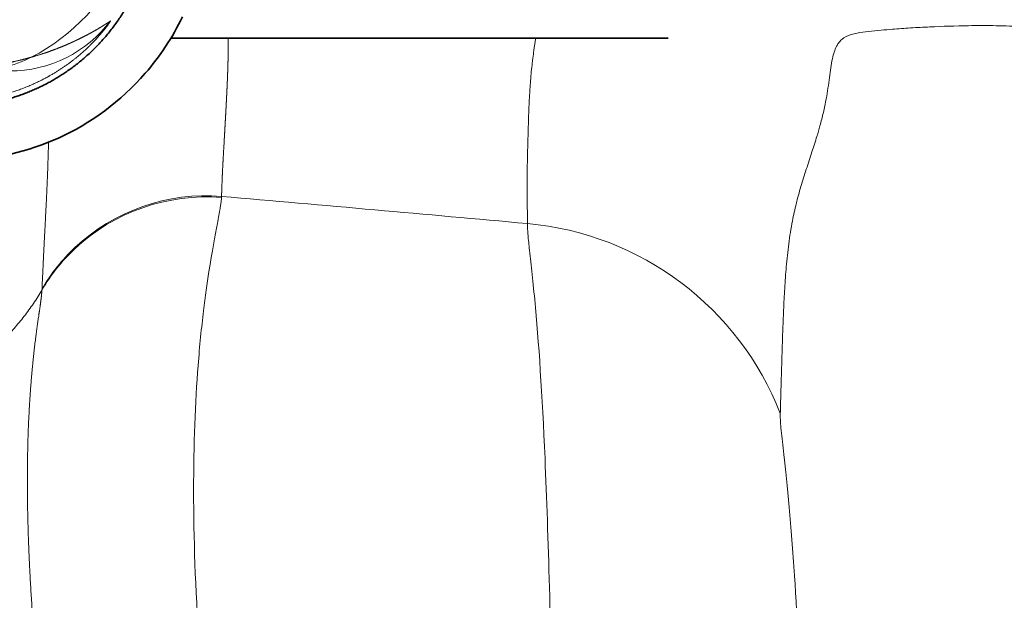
# Model space of a CAD drawing. Header units: millimetres. Extents: x 0 to 5940, y 0 to 4200.
# Tile 31 of 49: x 3204 to 3237, y 2419 to 2439. Entities that reach past the tile are written whole.
import ezdxf

# ---------------------------------------------------------------- set-up
doc = ezdxf.new("R2010")
doc.units = ezdxf.units.MM
doc.header["$LTSCALE"] = 10
doc.layers.add('Quote(ISO)', color=7, linetype='Continuous', lineweight=25, true_color=0x80ff00)
doc.layers.add('Spigoli tangenti visibili(ISO)', color=7, linetype='Continuous', lineweight=15, true_color=0x00803f)
doc.layers.add('Spigoli visibili(ISO)', color=7, linetype='Continuous', lineweight=35)
doc.styles.add('Corrente-BSI', font='arial.ttf')
doc.dimstyles.new('DEFAULT-ISO', dxfattribs={"dimscale": 10, "dimtxt": 3.5, "dimasz": 2.5, "dimexe": 1, "dimexo": 1, "dimgap": 0.762, "dimtad": 1, "dimtoh": 1, "dimrnd": 1e-08, "dimtxsty": 'Corrente-BSI', "dimcen": 0.09, "dimdle": 10, "dimclrd": 7, "dimclre": 7, "dimclrt": 7, "dimazin": 2, "dimtfac": 0.571429, "dimtmove": 0, "dimatfit": 3, "dimfxl": 1, "dimtolj": 1, "dimlwd": 5, "dimlwe": 5, "dimarcsym": 0})

# ---------------------------------------------------------------- blocks, each defined once
blk = doc.blocks.new('*D18')
at = {"layer": 'Defpoints', "color": 0, "linetype": 'Continuous', "transparency": 16777216}
for p in [(1837.703, 3185.97), (4055.303, 1493.22), (1837.703, 973.22)]:
    blk.add_point(p, dxfattribs=at)
at = {"layer": 'Quote(ISO)', "color": 7, "linetype": 'Continuous', "lineweight": 5, "transparency": 16777216}
for p, q in [((1837.703, 3175.97), (1837.703, 963.22)), ((4055.303, 1483.22), (4055.303, 963.22)), ((4030.303, 973.22), (1862.703, 973.22))]:
    blk.add_line(p, q, dxfattribs=at)
at = {"layer": 'Quote(ISO)', "color": 7, "linetype": 'Continuous', "transparency": 16777216}
for points in [[(1862.703, 977.387), (1862.703, 969.054), (1837.703, 973.22)], [(4030.303, 977.387), (4030.303, 969.054), (4055.303, 973.22)]]:
    blk.add_solid(points, dxfattribs=at)
at = {"layer": 'Quote(ISO)', "color": 7, "linetype": 'Continuous', "lineweight": 9, "transparency": 16777216, "insert": (2893.907, 1016.58), "char_height": 35, "attachment_point": 1, "style": 'Corrente-BSI'}
blk.add_mtext('\\A1;2218', dxfattribs=at)

msp = doc.modelspace()

# ---------------------------------------------------------------- linework, layer by layer
at = {"layer": 'Spigoli tangenti visibili(ISO)'}
for p, q in [((3205.115, 2437.531), (3205.115, 2437.531)), ((3205.131, 2437.704), (3205.131, 2437.704)), ((3205.071, 2436.488), (3205.071, 2436.487))]:
    msp.add_line(p, q, dxfattribs=at)
for centre, major_axis, ratio, start_param, end_param in [((3201.494, 2443.203), (-6.383, -1.683), 0.998472, 1.784747, 2.488841), ((3203.785, 2441.059), (-3.716, -1.94), 0.997928, 1.088772, 2.013976), ((3202.585, 2441.074), (0, -4.2), 0.99953, 0.000002, 0.471467), ((3133.962, 2292.98), (76.756, 140.08), 0.029016, 6.221643, 6.22534), ((3213.604, 2431.45), (-49.149, 4.324), 0.020256, 4.562987, 4.77074), ((3220.102, 2421.854), (9.997, -0.278), 0.997758, 0.398342, 1.50801), ((3204.764, 2429.437), (-0.052, -0.479), 0.146532, 1.889363, 1.971278)]:
    msp.add_ellipse(centre, major_axis=major_axis, ratio=ratio, start_param=start_param, end_param=end_param, dxfattribs=at)
for points, degree, knots in [([(3207.127, 2438.54), (3207.137, 2438.547), (3207.122, 2438.522), (3207.084, 2438.464), (3206.956, 2438.287), (3206.718, 2438.004), (3206.569, 2437.84), (3206.183, 2437.457), (3205.644, 2437.036), (3205.313, 2436.813), (3204.757, 2436.504), (3204.118, 2436.252), (3203.902, 2436.178), (3203.475, 2436.052), (3203.026, 2435.96), (3202.807, 2435.925), (3202.523, 2435.892), (3202.236, 2435.875), (3202.172, 2435.872), (3202.109, 2435.87), (3202.045, 2435.868)], 5, [13.822184, 13.822184, 13.822184, 13.822184, 13.822184, 13.822184, 16.340752, 16.340752, 16.340752, 18.862286, 18.862286, 18.862286, 21.708012, 21.708012, 21.708012, 23.076991, 23.076991, 23.076991, 24.337391, 24.337391, 24.337391, 24.695225, 24.695225, 24.695225, 24.695225, 24.695225, 24.695225]), ([(3207.127, 2438.54), (3207.126, 2438.54), (3207.125, 2438.539), (3207.124, 2438.538), (3207.115, 2438.532), (3207.106, 2438.526), (3207.1, 2438.522), (3207.084, 2438.511), (3207.068, 2438.501), (3207.06, 2438.495), (3207.033, 2438.477), (3207.004, 2438.459), (3206.983, 2438.445), (3206.932, 2438.412), (3206.879, 2438.379), (3206.847, 2438.359), (3206.808, 2438.335), (3206.772, 2438.313), (3206.763, 2438.308), (3206.748, 2438.299), (3206.733, 2438.29), (3206.719, 2438.281), (3206.563, 2438.19), (3206.398, 2438.098), (3206.232, 2438.01), (3206.046, 2437.918), (3205.844, 2437.827), (3205.819, 2437.815), (3205.787, 2437.801), (3205.756, 2437.787), (3205.735, 2437.778), (3205.689, 2437.758), (3205.645, 2437.739), (3205.62, 2437.728), (3205.585, 2437.713), (3205.548, 2437.698), (3205.542, 2437.696), (3205.377, 2437.628), (3205.202, 2437.56), (3205.022, 2437.495), (3204.805, 2437.423), (3204.562, 2437.352), (3204.539, 2437.345), (3204.516, 2437.338), (3204.492, 2437.332)], 5, [156.205841, 156.205841, 156.205841, 156.205841, 156.205841, 156.205841, 156.556272, 156.556272, 156.556272, 158.819485, 158.819485, 158.819485, 161.001304, 161.001304, 161.001304, 165.899036, 165.899036, 165.899036, 172.860536, 172.860536, 172.860536, 175.036132, 175.036132, 175.036132, 176.838222, 176.838222, 176.838222, 215.088457, 215.088457, 215.088457, 216.902222, 216.902222, 216.902222, 221.288351, 221.288351, 221.288351, 226.868858, 226.868858, 226.868858, 228.088465, 228.088465, 228.088465, 256.557396, 256.557396, 256.557396, 259.490619, 259.490619, 259.490619, 259.490619, 259.490619, 259.490619]), ([(3229.424, 2425.466), (3229.427, 2425.55), (3229.429, 2425.635), (3229.431, 2425.719), (3229.433, 2425.765), (3229.434, 2425.808), (3229.435, 2425.849), (3229.436, 2425.887), (3229.437, 2425.928), (3229.438, 2425.971), (3229.443, 2426.139), (3229.448, 2426.305), (3229.453, 2426.471), (3229.458, 2426.637), (3229.462, 2426.802), (3229.467, 2426.965), (3229.469, 2427.035), (3229.471, 2427.1), (3229.473, 2427.16), (3229.475, 2427.225), (3229.477, 2427.287), (3229.479, 2427.358), (3229.48, 2427.389), (3229.481, 2427.421), (3229.483, 2427.454), (3229.49, 2427.697), (3229.498, 2427.941), (3229.506, 2428.183), (3229.514, 2428.427), (3229.523, 2428.668), (3229.533, 2428.91), (3229.544, 2429.151), (3229.556, 2429.392), (3229.57, 2429.631), (3229.584, 2429.869), (3229.601, 2430.112), (3229.622, 2430.346), (3229.645, 2430.603), (3229.673, 2430.862), (3229.706, 2431.116), (3229.74, 2431.37), (3229.781, 2431.628), (3229.829, 2431.882), (3229.866, 2432.072), (3229.908, 2432.263), (3229.955, 2432.452), (3230.002, 2432.642), (3230.054, 2432.833), (3230.11, 2433.024), (3230.166, 2433.213), (3230.228, 2433.407), (3230.29, 2433.598), (3230.352, 2433.791), (3230.416, 2433.985), (3230.479, 2434.18), (3230.534, 2434.348), (3230.589, 2434.521), (3230.642, 2434.696), (3230.678, 2434.813), (3230.712, 2434.928), (3230.744, 2435.044), (3230.785, 2435.19), (3230.824, 2435.338), (3230.859, 2435.488), (3230.895, 2435.639), (3230.926, 2435.791), (3230.954, 2435.945), (3230.975, 2436.063), (3230.994, 2436.182), (3231.011, 2436.3), (3231.028, 2436.418), (3231.043, 2436.538), (3231.059, 2436.654), (3231.088, 2436.874), (3231.117, 2437.09), (3231.159, 2437.28), (3231.194, 2437.44), (3231.238, 2437.58), (3231.297, 2437.694), (3231.317, 2437.732), (3231.338, 2437.767), (3231.361, 2437.8), (3231.377, 2437.823), (3231.395, 2437.845), (3231.413, 2437.866), (3231.431, 2437.886), (3231.45, 2437.906), (3231.47, 2437.923), (3231.558, 2438.001), (3231.662, 2438.051), (3231.78, 2438.087), (3231.846, 2438.106), (3231.911, 2438.121), (3231.984, 2438.134), (3232.102, 2438.156), (3232.229, 2438.172), (3232.363, 2438.187), (3232.496, 2438.202), (3232.635, 2438.216), (3232.779, 2438.23), (3232.902, 2438.242), (3233.028, 2438.253), (3233.158, 2438.264), (3233.352, 2438.281), (3233.555, 2438.295), (3233.763, 2438.308), (3233.867, 2438.314), (3233.973, 2438.32), (3234.08, 2438.325), (3234.187, 2438.331), (3234.295, 2438.336), (3234.403, 2438.341), (3234.827, 2438.36), (3235.257, 2438.376), (3235.687, 2438.381), (3236.001, 2438.386), (3236.313, 2438.385), (3236.612, 2438.381), (3236.91, 2438.376), (3237.197, 2438.367), (3237.461, 2438.354), (3237.564, 2438.349), (3237.664, 2438.344), (3237.759, 2438.338)], 3, [386.016498, 386.016498, 386.016498, 386.016498, 391.412342, 391.412342, 391.412342, 394.390528, 394.390528, 394.390528, 397.195713, 397.195713, 397.195713, 407.988582, 407.988582, 407.988582, 418.781452, 418.781452, 418.781452, 423.349425, 423.349425, 423.349425, 428.35793, 428.35793, 428.35793, 430.534108, 430.534108, 430.534108, 446.723461, 446.723461, 446.723461, 462.943739, 462.943739, 462.943739, 479.133098, 479.133098, 479.133098, 495.18186, 495.18186, 495.18186, 512.75816, 512.75816, 512.75816, 530.299894, 530.299894, 530.299894, 543.377301, 543.377301, 543.377301, 556.493596, 556.493596, 556.493596, 569.50564, 569.50564, 569.50564, 582.621931, 582.621931, 582.621931, 593.881799, 593.881799, 593.881799, 601.383397, 601.383397, 601.383397, 610.900837, 610.900837, 610.900837, 620.423026, 620.423026, 620.423026, 627.689965, 627.689965, 627.689965, 634.919906, 634.919906, 634.919906, 648.662071, 648.662071, 648.662071, 660.215808, 660.215808, 660.215808, 664.058546, 664.058546, 664.058546, 666.807557, 666.807557, 666.807557, 669.596692, 669.596692, 669.596692, 681.832267, 681.832267, 681.832267, 688.595785, 688.595785, 688.595785, 699.723134, 699.723134, 699.723134, 710.850482, 710.850482, 710.850482, 720.321825, 720.321825, 720.321825, 734.519516, 734.519516, 734.519516, 741.622584, 741.622584, 741.622584, 748.725652, 748.725652, 748.725652, 776.366974, 776.366974, 776.366974, 796.537519, 796.537519, 796.537519, 816.730514, 816.730514, 816.730514, 824.631909, 824.631909, 824.631909, 824.631909]), ([(3211.05, 2437.97), (3211.05, 2437.916), (3211.05, 2437.862), (3211.05, 2437.808), (3211.049, 2437.698), (3211.047, 2437.588), (3211.047, 2437.532), (3211.045, 2437.419), (3211.042, 2437.305), (3211.041, 2437.256), (3211.037, 2437.086), (3211.032, 2436.916), (3211.028, 2436.803), (3211.022, 2436.652), (3211.016, 2436.5), (3211.015, 2436.469), (3211.011, 2436.392), (3211.008, 2436.315), (3211.006, 2436.278), (3211.002, 2436.202), (3210.999, 2436.127), (3210.997, 2436.089), (3210.993, 2436.012), (3210.989, 2435.936), (3210.988, 2435.905), (3210.98, 2435.759), (3210.973, 2435.613), (3210.968, 2435.542), (3210.957, 2435.338), (3210.946, 2435.133), (3210.941, 2435.036), (3210.935, 2434.933), (3210.929, 2434.83), (3210.929, 2434.824), (3210.926, 2434.78), (3210.924, 2434.738), (3210.922, 2434.705), (3210.918, 2434.646), (3210.915, 2434.585), (3210.913, 2434.556), (3210.911, 2434.518), (3210.909, 2434.479), (3210.906, 2434.429), (3210.891, 2434.165), (3210.875, 2433.901), (3210.861, 2433.658), (3210.849, 2433.379), (3210.839, 2433.097), (3210.838, 2433.078), (3210.836, 2433.032), (3210.835, 2432.987), (3210.834, 2432.964), (3210.832, 2432.898), (3210.829, 2432.832), (3210.828, 2432.788), (3210.826, 2432.742), (3210.825, 2432.696)], 5, [157.019098, 157.019098, 157.019098, 157.019098, 157.019098, 157.019098, 164.456093, 164.456093, 164.456093, 172.187799, 172.187799, 172.187799, 180.173673, 180.173673, 180.173673, 195.637083, 195.637083, 195.637083, 201.013148, 201.013148, 201.013148, 206.167636, 206.167636, 206.167636, 211.322124, 211.322124, 211.322124, 216.716354, 216.716354, 216.716354, 231.459862, 231.459862, 231.459862, 244.787669, 244.787669, 244.787669, 245.619896, 245.619896, 245.619896, 250.763856, 250.763856, 250.763856, 254.893321, 254.893321, 254.893321, 256.054498, 256.054498, 256.054498, 290.986002, 290.986002, 290.986002, 294.196341, 294.196341, 294.196341, 297.271576, 297.271576, 297.271576, 303.436765, 303.436765, 303.436765, 303.436765, 303.436765, 303.436765]), ([(3221.006, 2431.791), (3221.005, 2431.869), (3221.005, 2431.949), (3221.004, 2432.031), (3221.004, 2432.1), (3221.004, 2432.169), (3221.004, 2432.237), (3221.003, 2432.289), (3221.003, 2432.34), (3221.003, 2432.391), (3221.003, 2432.465), (3221.002, 2432.539), (3221.002, 2432.612), (3221.002, 2432.726), (3221.001, 2432.84), (3221.001, 2432.953), (3221.001, 2432.968), (3221.001, 2432.982), (3221.001, 2432.997), (3221.001, 2433.028), (3221.001, 2433.06), (3221.001, 2433.091), (3221.001, 2433.138), (3221, 2433.185), (3221, 2433.231), (3221, 2433.279), (3221, 2433.327), (3221, 2433.372), (3221, 2433.375), (3221, 2433.378), (3221, 2433.381), (3221, 2433.394), (3221, 2433.406), (3221, 2433.418), (3221, 2433.458), (3221, 2433.497), (3221.001, 2433.536), (3221.001, 2433.583), (3221.001, 2433.63), (3221.002, 2433.68), (3221.003, 2433.735), (3221.004, 2433.794), (3221.005, 2433.853), (3221.006, 2433.919), (3221.008, 2433.985), (3221.009, 2434.05), (3221.009, 2434.059), (3221.009, 2434.068), (3221.01, 2434.075), (3221.01, 2434.091), (3221.01, 2434.104), (3221.011, 2434.123), (3221.012, 2434.182), (3221.014, 2434.241), (3221.015, 2434.3), (3221.015, 2434.301), (3221.016, 2434.302), (3221.016, 2434.303), (3221.018, 2434.389), (3221.02, 2434.475), (3221.022, 2434.561), (3221.024, 2434.62), (3221.026, 2434.675), (3221.027, 2434.732), (3221.028, 2434.748), (3221.028, 2434.764), (3221.028, 2434.78), (3221.032, 2434.929), (3221.037, 2435.079), (3221.041, 2435.228), (3221.042, 2435.242), (3221.042, 2435.256), (3221.043, 2435.271), (3221.044, 2435.309), (3221.045, 2435.347), (3221.047, 2435.386), (3221.051, 2435.511), (3221.056, 2435.636), (3221.062, 2435.76), (3221.065, 2435.815), (3221.067, 2435.868), (3221.07, 2435.923), (3221.072, 2435.952), (3221.073, 2435.982), (3221.075, 2436.011), (3221.076, 2436.02), (3221.076, 2436.029), (3221.077, 2436.038), (3221.078, 2436.054), (3221.079, 2436.07), (3221.079, 2436.086), (3221.083, 2436.149), (3221.087, 2436.212), (3221.091, 2436.275), (3221.094, 2436.31), (3221.095, 2436.336), (3221.098, 2436.37), (3221.1, 2436.402), (3221.102, 2436.433), (3221.105, 2436.465), (3221.112, 2436.572), (3221.121, 2436.679), (3221.131, 2436.786), (3221.133, 2436.805), (3221.135, 2436.824), (3221.136, 2436.843), (3221.146, 2436.945), (3221.157, 2437.046), (3221.168, 2437.147), (3221.171, 2437.174), (3221.174, 2437.2), (3221.177, 2437.227), (3221.189, 2437.32), (3221.201, 2437.413), (3221.214, 2437.506), (3221.216, 2437.521), (3221.218, 2437.536), (3221.22, 2437.551), (3221.24, 2437.692), (3221.263, 2437.831), (3221.288, 2437.97)], 3, [0, 0, 0, 0, 6.144359, 6.144359, 6.144359, 11.351067, 11.351067, 11.351067, 15.387029, 15.387029, 15.387029, 21.18872, 21.18872, 21.18872, 30.248522, 30.248522, 30.248522, 31.446737, 31.446737, 31.446737, 33.935404, 33.935404, 33.935404, 37.622286, 37.622286, 37.622286, 41.455501, 41.455501, 41.455501, 41.713905, 41.713905, 41.713905, 42.763078, 42.763078, 42.763078, 46.259937, 46.259937, 46.259937, 50.517553, 50.517553, 50.517553, 55.299835, 55.299835, 55.299835, 60.592549, 60.592549, 60.592549, 61.377548, 61.377548, 61.377548, 62.901413, 62.901413, 62.901413, 67.710214, 67.710214, 67.710214, 67.793339, 67.793339, 67.793339, 74.827879, 74.827879, 74.827879, 79.57934, 79.57934, 79.57934, 80.909099, 80.909099, 80.909099, 93.142743, 93.142743, 93.142743, 94.326354, 94.326354, 94.326354, 97.473585, 97.473585, 97.473585, 107.743607, 107.743607, 107.743607, 112.295315, 112.295315, 112.295315, 114.714309, 114.714309, 114.714309, 115.44399, 115.44399, 115.44399, 116.760993, 116.760993, 116.760993, 121.956553, 121.956553, 121.956553, 124.790765, 124.790765, 124.790765, 127.388545, 127.388545, 127.388545, 136.197292, 136.197292, 136.197292, 137.779655, 137.779655, 137.779655, 146.163821, 146.163821, 146.163821, 148.381695, 148.381695, 148.381695, 156.215851, 156.215851, 156.215851, 157.466702, 157.466702, 157.466702, 169.388741, 169.388741, 169.388741, 169.388741]), ([(3204.492, 2437.332), (3204.38, 2437.3), (3204.263, 2437.268), (3204.14, 2437.237), (3203.833, 2437.164), (3203.488, 2437.094), (3203.279, 2437.057), (3202.948, 2437.004), (3202.55, 2436.956), (3202.424, 2436.942), (3202.22, 2436.922), (3201.964, 2436.903), (3201.887, 2436.898), (3201.77, 2436.891), (3201.611, 2436.884), (3201.575, 2436.882), (3201.508, 2436.88), (3201.423, 2436.877), (3201.396, 2436.877), (3201.357, 2436.876), (3201.293, 2436.875)], 5, [9.08907, 9.08907, 9.08907, 9.08907, 9.08907, 9.08907, 23.076445, 23.076445, 23.076445, 42.231049, 42.231049, 42.231049, 50.779268, 50.779268, 50.779268, 54.640427, 54.640427, 54.640427, 55.661579, 55.661579, 55.661579, 56.401129, 56.401129, 56.401129, 56.401129, 56.401129, 56.401129]), ([(3205.064, 2434.5), (3205.063, 2434.427), (3205.061, 2434.355), (3205.059, 2434.282), (3205.057, 2434.184), (3205.055, 2434.096), (3205.052, 2433.999), (3205.049, 2433.905), (3205.046, 2433.811), (3205.043, 2433.717), (3205.04, 2433.623), (3205.036, 2433.53), (3205.032, 2433.437), (3205.03, 2433.372), (3205.027, 2433.315), (3205.025, 2433.25), (3205.02, 2433.126), (3205.014, 2433.001), (3205.008, 2432.878), (3205.005, 2432.813), (3205.003, 2432.757), (3205, 2432.693), (3204.996, 2432.621), (3204.993, 2432.552), (3204.99, 2432.489), (3204.987, 2432.421), (3204.984, 2432.355), (3204.98, 2432.281), (3204.979, 2432.255), (3204.977, 2432.229), (3204.976, 2432.202), (3204.972, 2432.123), (3204.968, 2432.043), (3204.964, 2431.964), (3204.962, 2431.924), (3204.96, 2431.885), (3204.958, 2431.845), (3204.956, 2431.805), (3204.954, 2431.765), (3204.951, 2431.726), (3204.95, 2431.69), (3204.948, 2431.655), (3204.946, 2431.622), (3204.944, 2431.59), (3204.943, 2431.559), (3204.941, 2431.527), (3204.939, 2431.483), (3204.936, 2431.436), (3204.934, 2431.387), (3204.934, 2431.382), (3204.933, 2431.373), (3204.932, 2431.358), (3204.932, 2431.342), (3204.931, 2431.324), (3204.93, 2431.314), (3204.93, 2431.31), (3204.93, 2431.307), (3204.93, 2431.305), (3204.927, 2431.252), (3204.924, 2431.2), (3204.922, 2431.148), (3204.919, 2431.096), (3204.916, 2431.044), (3204.914, 2430.993), (3204.909, 2430.889), (3204.903, 2430.786), (3204.898, 2430.684), (3204.893, 2430.581), (3204.888, 2430.478), (3204.883, 2430.373), (3204.881, 2430.321), (3204.878, 2430.269), (3204.876, 2430.216), (3204.874, 2430.164), (3204.871, 2430.111), (3204.869, 2430.058), (3204.867, 2430.019), (3204.866, 2429.985), (3204.864, 2429.947), (3204.862, 2429.91), (3204.861, 2429.873), (3204.859, 2429.837), (3204.855, 2429.764), (3204.852, 2429.692), (3204.848, 2429.616)], 3, [166.292181, 166.292181, 166.292181, 166.292181, 172.187799, 172.187799, 172.187799, 180.173673, 180.173673, 180.173673, 187.905378, 187.905378, 187.905378, 195.637083, 195.637083, 195.637083, 201.013148, 201.013148, 201.013148, 211.322124, 211.322124, 211.322124, 216.716354, 216.716354, 216.716354, 222.760203, 222.760203, 222.760203, 229.218429, 229.218429, 229.218429, 231.459862, 231.459862, 231.459862, 238.123765, 238.123765, 238.123765, 241.455717, 241.455717, 241.455717, 244.787669, 244.787669, 244.787669, 247.775763, 247.775763, 247.775763, 250.763856, 250.763856, 250.763856, 254.893321, 254.893321, 254.893321, 255.348417, 255.348417, 255.348417, 255.845457, 255.845457, 255.845457, 256.054498, 256.054498, 256.054498, 260.420936, 260.420936, 260.420936, 264.787374, 264.787374, 264.787374, 273.52025, 273.52025, 273.52025, 282.253126, 282.253126, 282.253126, 286.619564, 286.619564, 286.619564, 290.986002, 290.986002, 290.986002, 294.196341, 294.196341, 294.196341, 297.271576, 297.271576, 297.271576, 303.436649, 303.436649, 303.436649, 303.436649]), ([(3210.823, 2432.657), (3209.053, 2432.811), (3207.229, 2432.174), (3205.94, 2430.953), (3205.514, 2430.549), (3205.144, 2430.085), (3204.846, 2429.579)], 3, [0, 0, 0, 0, 4.733976, 4.733976, 4.733976, 6.301, 6.301, 6.301, 6.301]), ([(3210.825, 2432.696), (3209.055, 2432.849), (3207.231, 2432.212), (3205.943, 2430.991), (3205.516, 2430.587), (3205.146, 2430.123), (3204.848, 2429.616)], 3, [0, 0, 0, 0, 4.733228, 4.733228, 4.733228, 6.301, 6.301, 6.301, 6.301]), ([(3216.461, 2386.893), (3216.268, 2387.889), (3216.034, 2388.947), (3215.768, 2390.052), (3215.475, 2391.272), (3215.143, 2392.551), (3214.792, 2393.873), (3214.354, 2395.521), (3213.887, 2397.236), (3213.432, 2398.986), (3213.242, 2399.716), (3213.055, 2400.451), (3212.872, 2401.191), (3212.688, 2401.932), (3212.51, 2402.671), (3212.338, 2403.418), (3212.252, 2403.791), (3212.167, 2404.165), (3212.084, 2404.539), (3212.002, 2404.913), (3211.921, 2405.287), (3211.842, 2405.661), (3211.389, 2407.81), (3211.005, 2409.951), (3210.708, 2412.029), (3210.421, 2414.037), (3210.213, 2415.987), (3210.081, 2417.825), (3209.82, 2421.444), (3209.856, 2424.624), (3210.045, 2427.063), (3210.096, 2427.723), (3210.157, 2428.33), (3210.224, 2428.881), (3210.253, 2429.121), (3210.283, 2429.35), (3210.313, 2429.569), (3210.344, 2429.788), (3210.375, 2429.996), (3210.405, 2430.193), (3210.507, 2430.847), (3210.61, 2431.38), (3210.688, 2431.794), (3210.724, 2431.987), (3210.755, 2432.155), (3210.778, 2432.298), (3210.786, 2432.348), (3210.794, 2432.395), (3210.8, 2432.44), (3210.806, 2432.484), (3210.811, 2432.525), (3210.815, 2432.564), (3210.817, 2432.585), (3210.819, 2432.605), (3210.821, 2432.625), (3210.822, 2432.636), (3210.822, 2432.647), (3210.823, 2432.657)], 3, [1.11036, 1.11036, 1.11036, 1.11036, 17.851726, 17.851726, 17.851726, 36.34483, 36.34483, 36.34483, 59.410639, 59.410639, 59.410639, 69.026137, 69.026137, 69.026137, 78.668351, 78.668351, 78.668351, 83.493284, 83.493284, 83.493284, 88.318216, 88.318216, 88.318216, 116.030697, 116.030697, 116.030697, 142.824376, 142.824376, 142.824376, 195.580313, 195.580313, 195.580313, 209.851842, 209.851842, 209.851842, 216.081114, 216.081114, 216.081114, 222.310387, 222.310387, 222.310387, 243.018862, 243.018862, 243.018862, 252.657434, 252.657434, 252.657434, 256.032312, 256.032312, 256.032312, 259.40719, 259.40719, 259.40719, 261.24667, 261.24667, 261.24667, 262.296006, 262.296006, 262.296006, 262.296006]), ([(3229.552, 2378.853), (3229.513, 2378.95), (3229.473, 2379.047), (3229.433, 2379.147), (3229.396, 2379.239), (3229.359, 2379.33), (3229.321, 2379.425), (3229.207, 2379.706), (3229.089, 2379.999), (3228.966, 2380.304), (3228.884, 2380.508), (3228.802, 2380.714), (3228.716, 2380.928), (3228.631, 2381.14), (3228.544, 2381.358), (3228.456, 2381.58), (3227.921, 2382.924), (3227.321, 2384.435), (3226.665, 2386.088), (3226.446, 2386.638), (3226.22, 2387.211), (3225.996, 2387.793), (3225.918, 2387.994), (3225.847, 2388.18), (3225.769, 2388.385), (3225.544, 2388.981), (3225.322, 2389.594), (3225.111, 2390.22), (3224.864, 2390.954), (3224.632, 2391.706), (3224.419, 2392.472), (3224.125, 2393.53), (3223.866, 2394.617), (3223.64, 2395.721), (3223.43, 2396.744), (3223.248, 2397.783), (3223.089, 2398.832), (3222.981, 2399.546), (3222.884, 2400.263), (3222.797, 2400.983), (3222.622, 2402.419), (3222.484, 2403.862), (3222.371, 2405.303), (3222.342, 2405.666), (3222.316, 2406.024), (3222.29, 2406.386), (3222.138, 2408.55), (3222.038, 2410.698), (3221.959, 2412.773), (3221.933, 2413.455), (3221.909, 2414.161), (3221.887, 2414.825), (3221.777, 2418.199), (3221.705, 2421.328), (3221.592, 2423.972), (3221.502, 2426.083), (3221.381, 2427.884), (3221.25, 2429.258), (3221.217, 2429.601), (3221.185, 2429.915), (3221.154, 2430.203), (3221.123, 2430.49), (3221.094, 2430.749), (3221.069, 2430.977), (3221.061, 2431.06), (3221.052, 2431.145), (3221.044, 2431.22), (3221.021, 2431.45), (3221.007, 2431.641), (3221.006, 2431.79)], 3, [78.93789, 78.93789, 78.93789, 78.93789, 81.599028, 81.599028, 81.599028, 84.075441, 84.075441, 84.075441, 91.419697, 91.419697, 91.419697, 96.337982, 96.337982, 96.337982, 101.234154, 101.234154, 101.234154, 130.830084, 130.830084, 130.830084, 140.687702, 140.687702, 140.687702, 144.110298, 144.110298, 144.110298, 154.067787, 154.067787, 154.067787, 165.732237, 165.732237, 165.732237, 181.860172, 181.860172, 181.860172, 196.803681, 196.803681, 196.803681, 206.962868, 206.962868, 206.962868, 227.227235, 227.227235, 227.227235, 232.326657, 232.326657, 232.326657, 262.821637, 262.821637, 262.821637, 272.844735, 272.844735, 272.844735, 323.761601, 323.761601, 323.761601, 364.41081, 364.41081, 364.41081, 374.561831, 374.561831, 374.561831, 384.690033, 384.690033, 384.690033, 388.378424, 388.378424, 388.378424, 399.697236, 399.697236, 399.697236, 399.697236]), ([(3210.466, 2383.03), (3210.383, 2383.713), (3210.29, 2384.415), (3210.188, 2385.135), (3209.955, 2386.679), (3209.687, 2388.279), (3209.537, 2389.132), (3209.099, 2391.523), (3208.612, 2393.984), (3208.288, 2395.572), (3207.865, 2397.639), (3207.447, 2399.702), (3207.354, 2400.166), (3207.166, 2401.104), (3206.982, 2402.039), (3206.891, 2402.505), (3206.542, 2404.308), (3206.213, 2406.087), (3205.984, 2407.39), (3205.564, 2409.907), (3205.214, 2412.315), (3205.06, 2413.471), (3204.66, 2416.793), (3204.429, 2419.775), (3204.351, 2421.571), (3204.335, 2423.964), (3204.43, 2425.853), (3204.472, 2426.428), (3204.556, 2427.344), (3204.646, 2428.072), (3204.686, 2428.355), (3204.739, 2428.719), (3204.782, 2429.015), (3204.794, 2429.102), (3204.813, 2429.24), (3204.827, 2429.36), (3204.832, 2429.407), (3204.838, 2429.471), (3204.843, 2429.529), (3204.844, 2429.547), (3204.846, 2429.563), (3204.846, 2429.579)], 5, [1.110358, 1.110358, 1.110358, 1.110358, 1.110358, 1.110358, 17.851726, 17.851726, 17.851726, 36.34483, 36.34483, 36.34483, 69.026137, 69.026137, 69.026137, 78.668351, 78.668351, 78.668351, 88.318216, 88.318216, 88.318216, 116.030697, 116.030697, 116.030697, 142.824376, 142.824376, 142.824376, 195.580313, 195.580313, 195.580313, 222.310387, 222.310387, 222.310387, 243.018862, 243.018862, 243.018862, 252.657434, 252.657434, 252.657434, 259.40719, 259.40719, 259.40719, 262.296006, 262.296006, 262.296006, 262.296006, 262.296006, 262.296006]), ([(3234.959, 2382.051), (3234.958, 2382.054), (3234.957, 2382.057), (3234.956, 2382.059), (3234.749, 2382.592), (3234.543, 2383.135), (3234.343, 2383.692), (3234.143, 2384.247), (3233.949, 2384.813), (3233.765, 2385.389), (3233.383, 2386.579), (3233.042, 2387.809), (3232.741, 2389.064), (3232.395, 2390.514), (3232.102, 2391.996), (3231.855, 2393.494), (3231.785, 2393.919), (3231.718, 2394.345), (3231.655, 2394.772), (3231.465, 2396.053), (3231.306, 2397.341), (3231.169, 2398.624), (3231.061, 2399.641), (3230.967, 2400.655), (3230.884, 2401.661), (3230.801, 2402.667), (3230.729, 2403.665), (3230.665, 2404.65), (3230.57, 2406.119), (3230.493, 2407.565), (3230.425, 2408.958), (3230.218, 2413.276), (3230.092, 2417.135), (3229.899, 2420.055), (3229.843, 2420.899), (3229.782, 2421.664), (3229.72, 2422.342), (3229.658, 2423.021), (3229.594, 2423.611), (3229.539, 2424.104), (3229.506, 2424.405), (3229.476, 2424.67), (3229.454, 2424.895), (3229.434, 2425.112), (3229.421, 2425.293), (3229.423, 2425.436), (3229.423, 2425.446), (3229.423, 2425.456), (3229.424, 2425.466)], 3, [394.37764, 394.37764, 394.37764, 394.37764, 394.413419, 394.413419, 394.413419, 401.548977, 401.548977, 401.548977, 408.670076, 408.670076, 408.670076, 423.408729, 423.408729, 423.408729, 440.43922, 440.43922, 440.43922, 445.271656, 445.271656, 445.271656, 459.768869, 459.768869, 459.768869, 471.251265, 471.251265, 471.251265, 482.733661, 482.733661, 482.733661, 499.869653, 499.869653, 499.869653, 552.999401, 552.999401, 552.999401, 568.337374, 568.337374, 568.337374, 583.675347, 583.675347, 583.675347, 593.042275, 593.042275, 593.042275, 602.017726, 602.017726, 602.017726, 602.660636, 602.660636, 602.660636, 602.660636])]:
    msp.add_open_spline(points, degree=degree, knots=knots, dxfattribs=at)
msp.add_open_spline([(3197.604, 2425.441), (3199.787, 2425.441), (3201.977, 2426.2), (3203.741, 2427.7), (3204.846, 2429.579)], degree=4, dxfattribs=at)
at = {"layer": 'Spigoli visibili(ISO)'}
for p, q in [((3205.505, 2437.97), (3205.505, 2437.97)), ((3206.145, 2437.97), (3206.146, 2437.97)), ((3209.142, 2437.97), (3225.696, 2437.97)), ((3231.529, 2437.97), (3231.529, 2437.97))]:
    msp.add_line(p, q, dxfattribs=at)
msp.add_open_spline([(3207.903, 2439.46), (3207.22, 2438.04), (3206.166, 2436.931), (3204.955, 2436.191), (3203.597, 2435.739), (3202.131, 2435.698)], degree=5, dxfattribs=at)
msp.add_open_spline([(3209.524, 2438.677), (3209.193, 2437.986), (3208.772, 2437.354), (3208.287, 2436.796), (3207.471, 2435.857), (3206.473, 2435.129), (3205.395, 2434.641), (3204.371, 2434.178), (3203.273, 2433.93), (3202.173, 2433.898)], degree=3, knots=[0.000076, 0.000076, 0.000076, 0.000076, 3.660967, 3.660967, 3.660967, 9.816427, 9.816427, 9.816427, 15.669091, 15.669091, 15.669091, 15.669091], dxfattribs=at)

# ---------------------------------------------------------------- dimensions: what is measured, and where the dimension line sits
at = {"layer": 'Quote(ISO)', "color": 7, "linetype": 'Continuous', "lineweight": 9}
dim = msp.add_linear_dim(base=(1837.703, 973.22), p1=(4055.303, 1493.22), p2=(1837.703, 3185.97), angle=180, dimstyle='DEFAULT-ISO', override={"dimgap": 0.762, "dimtoh": 0, "dimdec": 0, "dimtol": 0, "dimlim": 0, "dimtp": 0, "dimtm": 0, "dimtdec": 0, "dimtofl": 0, "dimatfit": 1}, dxfattribs=at)
dim.commit()
dim.dimension.update_dxf_attribs({"geometry": '*D18', "text_midpoint": (2946.503, 973.22), "dimtype": 160})

doc.saveas('drawing.dxf')
